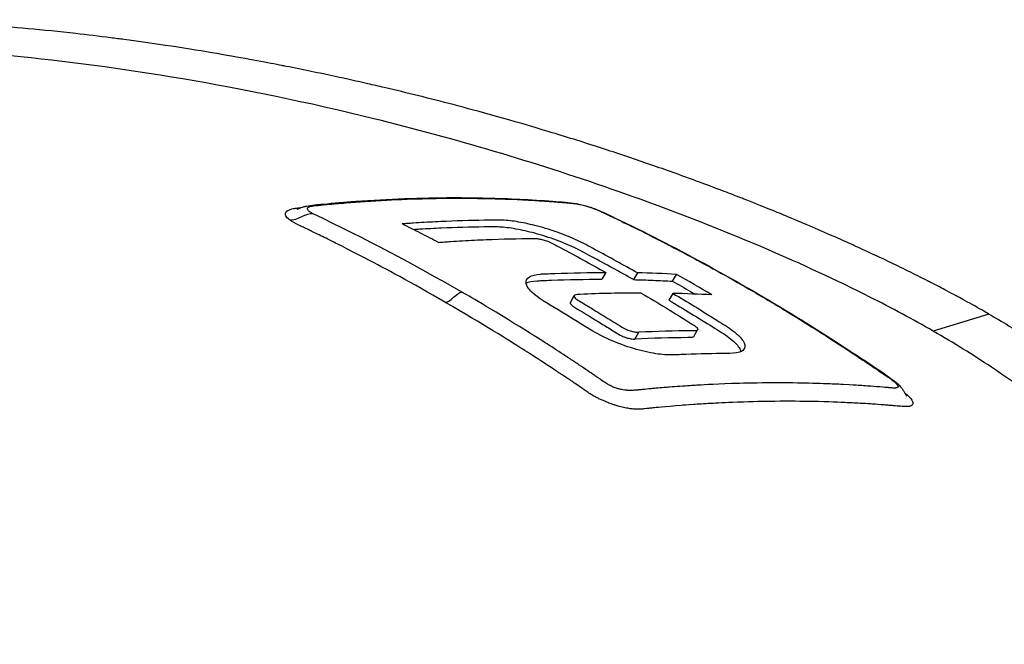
# Model space of a CAD drawing. Header units: millimetres. Extents: x 0 to 5219, y 0 to 2970.
# Tile 210 of 232: x 3471 to 3521, y 1585 to 1617. Entities that reach past the tile are written whole.
import ezdxf

# ---------------------------------------------------------------- set-up
doc = ezdxf.new("R2010")
doc.units = ezdxf.units.MM
doc.header["$LTSCALE"] = 0.2
doc.layers.add('01_Object Line', color=4, linetype='Continuous')

# ---------------------------------------------------------------- blocks, each defined once
blk = doc.blocks.new('A$C4a785ce6')
for p, q in [((29.94, 293.924), (29.74, 293.578)), ((31.554, 293.905), (31.354, 293.559)), ((33.353, 293.481), (33.553, 293.827)), ((28.134, 292.399), (28.334, 292.745)), ((33.366, 292.858), (33.166, 292.512)), ((49.5, 291.804), (46.654, 290.933)), ((34.432, 290.651), (34.632, 290.997)), ((31.423, 290.528), (31.623, 290.875)), ((44.822, 288.054), (44.822, 288.054))]:
    blk.add_line(p, q)
for centre, major_axis, ratio, start_param, end_param in [((-19.621, 150.826), (78.363, 135.758), 0.57737, 0.284904, 0.305342), ((-35.467, 172.231), (69.87, 121.112), 0.81656, 6.273437, 6.291763), ((-17.833, 149.798), (78.396, 135.732), 0.577315, 0.285053, 0.305492)]:
    blk.add_ellipse(centre, major_axis=major_axis, ratio=ratio, start_param=start_param, end_param=end_param)
for points, knots in [([(49.5, 291.804), (49.297, 291.921), (49.012, 292.084), (48.637, 292.291), (48.494, 292.371), (48.337, 292.457), (48.167, 292.55), (48.059, 292.609), (47.945, 292.67), (47.825, 292.734), (47.674, 292.815), (47.514, 292.901), (47.345, 292.99), (47.106, 293.116), (46.849, 293.25), (46.572, 293.392), (46.504, 293.427), (46.436, 293.462), (46.368, 293.497), (46.037, 293.666), (45.704, 293.833), (45.37, 293.997), (45.032, 294.164), (44.692, 294.329), (44.352, 294.491), (44.052, 294.634), (43.752, 294.776), (43.451, 294.916), (43.406, 294.936), (43.361, 294.957), (43.316, 294.978), (43.213, 295.026), (43.11, 295.073), (43.007, 295.121), (42.832, 295.201), (42.656, 295.281), (42.48, 295.361), (42.127, 295.52), (41.772, 295.678), (41.414, 295.836), (41.005, 296.015), (40.593, 296.193), (40.178, 296.369), (40.118, 296.394), (39.808, 296.528), (39.237, 296.764), (38.716, 296.981), (37.977, 297.284), (37.006, 297.664), (36.934, 297.693), (36.86, 297.721), (36.785, 297.751), (36.476, 297.871), (36.172, 297.988), (35.871, 298.103), (35.482, 298.251), (35.099, 298.394), (34.724, 298.533), (33.91, 298.833), (33.133, 299.111), (32.396, 299.368), (31.99, 299.509), (31.597, 299.644), (31.216, 299.772), (30.804, 299.911), (30.408, 300.043), (30.026, 300.167), (29.892, 300.211), (29.761, 300.254), (29.631, 300.296), (28.724, 300.59), (27.866, 300.857), (27.06, 301.1), (25.104, 301.691), (23.458, 302.142), (22.151, 302.485), (20.985, 302.79), (19.812, 303.082), (18.636, 303.358), (18.355, 303.424), (18.074, 303.489), (17.793, 303.553), (17.26, 303.675), (16.706, 303.798), (16.132, 303.922), (15.335, 304.094), (14.499, 304.268), (13.623, 304.44), (13.552, 304.454), (13.481, 304.468), (13.409, 304.482), (12.756, 304.61), (11.733, 304.806), (10.344, 305.045), (9.014, 305.275), (7.346, 305.543), (5.361, 305.807), (5.14, 305.836), (4.915, 305.866), (4.687, 305.895), (4.073, 305.973), (3.476, 306.045), (2.896, 306.111), (2.048, 306.207), (1.235, 306.289), (0.458, 306.361), (-0.295, 306.431), (-1.013, 306.49), (-1.699, 306.54), (-2.631, 306.608), (-3.483, 306.658), (-4.256, 306.697), (-5.129, 306.74), (-5.903, 306.767), (-6.58, 306.785), (-6.998, 306.796), (-7.379, 306.803), (-7.725, 306.808), (-7.765, 306.809), (-7.805, 306.809), (-7.844, 306.81), (-7.976, 306.812), (-8.107, 306.813), (-8.236, 306.814), (-8.391, 306.816), (-8.543, 306.817), (-8.693, 306.817), (-9.007, 306.819), (-9.309, 306.818), (-9.599, 306.817), (-9.913, 306.815), (-10.214, 306.811), (-10.501, 306.806), (-10.696, 306.803), (-10.885, 306.799), (-11.067, 306.795), (-11.138, 306.793), (-11.207, 306.791), (-11.276, 306.789), (-11.411, 306.786), (-11.543, 306.782), (-11.671, 306.778), (-11.791, 306.774), (-11.908, 306.771), (-12.023, 306.766), (-12.14, 306.762), (-12.254, 306.758), (-12.365, 306.753), (-12.485, 306.749), (-12.601, 306.744), (-12.713, 306.739), (-12.771, 306.736), (-12.829, 306.733), (-12.885, 306.731), (-12.892, 306.73), (-12.899, 306.73), (-12.907, 306.73), (-12.957, 306.727), (-13.007, 306.725), (-13.057, 306.722), (-13.171, 306.717), (-13.285, 306.711), (-13.4, 306.705), (-13.513, 306.699), (-13.627, 306.692), (-13.741, 306.686), (-13.964, 306.673), (-14.19, 306.659), (-14.419, 306.644), (-14.853, 306.615), (-15.298, 306.582), (-15.753, 306.544), (-16.072, 306.517), (-16.397, 306.487), (-16.725, 306.455), (-17.024, 306.426), (-17.326, 306.394), (-17.631, 306.36), (-17.633, 306.36), (-17.76, 306.346), (-18.007, 306.317), (-18.278, 306.285), (-18.693, 306.235), (-19.242, 306.158), (-19.43, 306.132), (-19.635, 306.103), (-19.854, 306.07), (-19.958, 306.054), (-20.059, 306.039), (-20.157, 306.023), (-20.196, 306.017), (-20.235, 306.011), (-20.273, 306.005), (-20.484, 305.972), (-20.683, 305.939), (-20.871, 305.907), (-21.291, 305.835), (-21.653, 305.768), (-21.961, 305.708), (-21.986, 305.703), (-22.012, 305.698), (-22.038, 305.693), (-22.482, 305.605), (-23.128, 305.472), (-23.938, 305.273), (-24.044, 305.247), (-24.149, 305.221), (-24.253, 305.194), (-24.795, 305.056), (-25.308, 304.913), (-25.793, 304.768), (-25.963, 304.717), (-26.135, 304.664), (-26.308, 304.609), (-27.014, 304.385), (-27.751, 304.125), (-28.499, 303.822), (-28.552, 303.801), (-28.605, 303.779), (-28.658, 303.757), (-28.952, 303.636), (-29.239, 303.511), (-29.518, 303.383), (-29.797, 303.255), (-30.069, 303.124), (-30.333, 302.99), (-30.509, 302.9), (-30.681, 302.81), (-30.85, 302.717), (-30.868, 302.708), (-31.219, 302.527), (-31.825, 302.145), (-31.988, 302.042), (-32.17, 301.924), (-32.365, 301.789), (-32.661, 301.586), (-32.912, 301.398), (-33.128, 301.228), (-33.34, 301.06), (-33.517, 300.91), (-33.665, 300.779), (-33.679, 300.767), (-33.693, 300.755), (-33.707, 300.742), (-33.892, 300.578), (-34.068, 300.411), (-34.237, 300.24), (-34.344, 300.131), (-34.449, 300.021), (-34.55, 299.91), (-34.708, 299.736), (-34.857, 299.56), (-34.999, 299.382), (-35.219, 299.102), (-35.42, 298.816), (-35.6, 298.525)], [0, 0, 0, 0, 0.015059, 0.015059, 0.015059, 0.02083, 0.02083, 0.02083, 0.024502, 0.024502, 0.024502, 0.02915, 0.02915, 0.02915, 0.035714, 0.035714, 0.035714, 0.03808, 0.03808, 0.03808, 0.049577, 0.049577, 0.049577, 0.061203, 0.061203, 0.061203, 0.071429, 0.071429, 0.071429, 0.072941, 0.072941, 0.072941, 0.076375, 0.076375, 0.076375, 0.082197, 0.082197, 0.082197, 0.093844, 0.093844, 0.093844, 0.107143, 0.107143, 0.107143, 0.125154, 0.125154, 0.125154, 0.141628, 0.141628, 0.141628, 0.142857, 0.142857, 0.142857, 0.150854, 0.150854, 0.150854, 0.161237, 0.161237, 0.161237, 0.183787, 0.183787, 0.183787, 0.196194, 0.196194, 0.196194, 0.209594, 0.209594, 0.209594, 0.214286, 0.214286, 0.214286, 0.235121, 0.235121, 0.235121, 0.285714, 0.285714, 0.285714, 0.318661, 0.318661, 0.318661, 0.326531, 0.326531, 0.326531, 0.342858, 0.342858, 0.342858, 0.36551, 0.36551, 0.36551, 0.367347, 0.367347, 0.367347, 0.406881, 0.406881, 0.406881, 0.444765, 0.444765, 0.444765, 0.44898, 0.44898, 0.44898, 0.464755, 0.464755, 0.464755, 0.487841, 0.487841, 0.487841, 0.510204, 0.510204, 0.510204, 0.531268, 0.531268, 0.531268, 0.55507, 0.55507, 0.55507, 0.569739, 0.569739, 0.569739, 0.571429, 0.571429, 0.571429, 0.574695, 0.574695, 0.574695, 0.578627, 0.578627, 0.578627, 0.586875, 0.586875, 0.586875, 0.595801, 0.595801, 0.595801, 0.601849, 0.601849, 0.601849, 0.604183, 0.604183, 0.604183, 0.608765, 0.608765, 0.608765, 0.613067, 0.613067, 0.613067, 0.617482, 0.617482, 0.617482, 0.622229, 0.622229, 0.622229, 0.624689, 0.624689, 0.624689, 0.625, 0.625, 0.625, 0.626857, 0.626857, 0.626857, 0.631038, 0.631038, 0.631038, 0.635137, 0.635137, 0.635137, 0.643106, 0.643106, 0.643106, 0.65824, 0.65824, 0.65824, 0.668893, 0.668893, 0.668893, 0.678571, 0.678571, 0.678571, 0.689431, 0.689431, 0.689431, 0.701281, 0.701281, 0.701281, 0.705357, 0.705357, 0.705357, 0.708515, 0.708515, 0.708515, 0.709766, 0.709766, 0.709766, 0.71667, 0.71667, 0.71667, 0.732143, 0.732143, 0.732143, 0.733637, 0.733637, 0.733637, 0.758929, 0.758929, 0.758929, 0.763229, 0.763229, 0.763229, 0.785714, 0.785714, 0.785714, 0.794183, 0.794183, 0.794183, 0.828571, 0.828571, 0.828571, 0.831278, 0.831278, 0.831278, 0.846339, 0.846339, 0.846339, 0.861401, 0.861401, 0.861401, 0.871429, 0.871429, 0.871429, 0.896736, 0.896736, 0.896736, 0.903571, 0.903571, 0.903571, 0.919754, 0.919754, 0.919754, 0.935714, 0.935714, 0.935714, 0.936836, 0.936836, 0.936836, 0.951858, 0.951858, 0.951858, 0.961487, 0.961487, 0.961487, 0.97651, 0.97651, 0.97651, 1, 1, 1, 1]), ([(46.654, 290.933), (45.623, 291.527), (44.544, 292.105), (41.736, 293.522), (39.938, 294.353), (35.583, 296.217), (32.945, 297.236), (26.319, 299.539), (22.24, 300.748), (11.341, 303.435), (5.048, 304.444), (-3.498, 305.264), (-6.46, 305.421), (-14.066, 305.472), (-19.36, 305.121), (-26.53, 303.339), (-28.642, 302.559), (-32.141, 300.678), (-33.503, 299.584), (-34.461, 298.356)], [-11.810839, -11.810839, -11.810839, -11.810839, -11.321097, -11.321097, -10.584313, -10.584313, -9.583134, -9.583134, -8.1452, -8.1452, -5.796116, -5.796116, -4.481204, -4.481204, -2.2786, -2.2786, -1.145056, -1.145056, -0.000001, -0.000001, -0.000001, -0.000001]), ([(14.183, 297.155), (14.183, 297.155), (14.189, 297.157), (14.207, 297.163), (14.215, 297.166), (14.226, 297.169), (14.226, 297.17), (14.227, 297.17), (14.228, 297.17), (14.247, 297.177), (14.269, 297.186), (14.315, 297.203), (14.34, 297.212), (14.414, 297.24), (14.466, 297.258), (14.539, 297.281), (14.563, 297.287), (14.597, 297.296), (14.609, 297.299), (14.626, 297.303), (14.632, 297.305), (14.649, 297.308), (14.659, 297.311), (14.933, 297.367), (15.227, 297.391), (16.068, 297.465), (16.619, 297.516), (18.852, 297.677), (20.505, 297.74), (23.292, 297.744), (24.433, 297.717), (26.123, 297.634), (26.685, 297.599), (27.449, 297.543), (27.656, 297.527), (28.046, 297.493), (28.221, 297.482), (28.537, 297.424), (28.63, 297.404), (28.822, 297.356), (28.924, 297.328), (29.125, 297.266), (29.228, 297.231), (29.525, 297.121), (29.708, 297.041), (30.055, 296.883), (30.223, 296.802), (30.393, 296.72)], [6.799974, 6.799974, 6.799974, 6.799974, 6.813807, 6.813807, 6.821669, 6.821669, 6.822159, 6.822159, 6.82266, 6.82266, 6.830656, 6.830656, 6.838592, 6.838592, 6.854642, 6.854642, 6.862503, 6.862503, 6.866427, 6.866427, 6.868388, 6.868388, 6.872422, 6.872422, 6.998171, 6.998171, 7.254747, 7.254747, 8.024689, 8.024689, 8.566516, 8.566516, 8.837226, 8.837226, 8.93874, 8.93874, 9.024571, 9.024571, 9.056208, 9.056208, 9.087884, 9.087884, 9.119678, 9.119678, 9.185913, 9.185913, 9.256092, 9.256092, 9.256092, 9.256092]), ([(15.015, 296.909), (15.009, 296.912), (15.002, 296.915), (14.995, 296.919), (14.948, 296.942), (14.875, 296.98), (14.812, 297.031), (14.75, 297.082), (14.728, 297.12), (14.719, 297.147), (14.717, 297.152), (14.715, 297.159), (14.714, 297.168), (14.713, 297.169), (14.713, 297.171), (14.713, 297.172), (14.713, 297.181), (14.713, 297.189), (14.715, 297.197), (14.719, 297.211), (14.727, 297.225), (14.739, 297.237), (14.74, 297.238), (14.741, 297.239), (14.742, 297.24), (14.746, 297.244), (14.751, 297.247), (14.756, 297.251), (14.767, 297.259), (14.78, 297.267), (14.8, 297.275), (14.832, 297.289), (14.862, 297.296), (14.882, 297.301), (14.9, 297.305), (14.919, 297.309), (14.936, 297.312), (14.942, 297.313), (14.949, 297.314), (14.955, 297.315), (14.97, 297.318), (14.984, 297.32), (14.999, 297.322), (15.023, 297.326), (15.067, 297.331), (15.131, 297.338), (15.148, 297.34), (15.171, 297.342), (15.2, 297.345), (15.237, 297.348), (15.261, 297.35), (15.27, 297.351), (15.31, 297.355), (15.356, 297.359), (15.407, 297.364), (15.547, 297.378), (15.684, 297.391), (15.817, 297.403), (15.825, 297.404), (15.87, 297.408), (15.953, 297.416), (16.034, 297.423), (16.15, 297.434), (16.302, 297.447), (16.484, 297.462), (16.647, 297.476), (16.792, 297.487), (17.125, 297.514), (17.457, 297.538), (17.787, 297.56), (17.841, 297.563), (17.894, 297.567), (17.947, 297.57), (18.656, 297.616), (19.361, 297.65), (20.064, 297.674), (20.288, 297.682), (20.512, 297.688), (20.736, 297.694)], [0, 0, 0, 0, 0.000653, 0.000653, 0.000653, 0.005102, 0.005102, 0.005102, 0.0102041, 0.0102041, 0.0102041, 0.011299, 0.011299, 0.011299, 0.0114796, 0.0114796, 0.0114796, 0.0127551, 0.0127551, 0.0127551, 0.0150826, 0.0150826, 0.0150826, 0.0153061, 0.0153061, 0.0153061, 0.0162303, 0.0162303, 0.0162303, 0.0178571, 0.0178571, 0.0178571, 0.0204082, 0.0204082, 0.0204082, 0.0218085, 0.0218085, 0.0218085, 0.0222805, 0.0222805, 0.0222805, 0.0233236, 0.0233236, 0.0233236, 0.0262391, 0.0262391, 0.0262391, 0.0276968, 0.0276968, 0.0276968, 0.0291545, 0.0291545, 0.0291545, 0.03207, 0.03207, 0.03207, 0.0408163, 0.0408163, 0.0408163, 0.0459881, 0.0459881, 0.0459881, 0.0510204, 0.0510204, 0.0510204, 0.0612245, 0.0612245, 0.0612245, 0.0816327, 0.0816327, 0.0816327, 0.0847392, 0.0847392, 0.0847392, 0.1263051, 0.1263051, 0.1263051, 0.139546, 0.139546, 0.139546, 0.139546]), ([(20.736, 297.694), (20.791, 297.695), (20.847, 297.696), (20.903, 297.698), (20.908, 297.698), (21.236, 297.707), (21.879, 297.712), (22.136, 297.714), (22.442, 297.715), (22.797, 297.713), (23.005, 297.712), (23.293, 297.709), (23.661, 297.702), (23.966, 297.697), (24.326, 297.688), (24.739, 297.673), (24.786, 297.672), (25.016, 297.664), (25.426, 297.645), (25.751, 297.63), (26.189, 297.608), (26.738, 297.572), (26.852, 297.564), (26.997, 297.554), (27.173, 297.542), (27.205, 297.54), (27.21, 297.539), (27.231, 297.538), (27.323, 297.531), (27.45, 297.522), (27.611, 297.509), (27.706, 297.502), (27.779, 297.496), (27.83, 297.492), (27.869, 297.488), (27.905, 297.485), (27.94, 297.482), (27.958, 297.481), (27.977, 297.479), (27.994, 297.477), (28.016, 297.476), (28.031, 297.474), (28.04, 297.473), (28.046, 297.473), (28.049, 297.473), (28.049, 297.473), (28.075, 297.47), (28.111, 297.467), (28.16, 297.462), (28.209, 297.458), (28.246, 297.454), (28.27, 297.452), (28.274, 297.451), (28.277, 297.451), (28.281, 297.451), (28.307, 297.448), (28.343, 297.444), (28.391, 297.436), (28.437, 297.429), (28.476, 297.422), (28.505, 297.417), (28.513, 297.415), (28.521, 297.414), (28.528, 297.413), (28.619, 297.395), (28.784, 297.362), (29.005, 297.295)], [0.139546, 0.139546, 0.139546, 0.139546, 0.1428571, 0.1428571, 0.1428571, 0.1683715, 0.1683715, 0.1683715, 0.1785714, 0.1785714, 0.1785714, 0.1980839, 0.1980839, 0.1980839, 0.2142857, 0.2142857, 0.2142857, 0.2342217, 0.2342217, 0.2342217, 0.25, 0.25, 0.25, 0.2588865, 0.2588865, 0.2588865, 0.2605112, 0.2605112, 0.2605112, 0.2678571, 0.2678571, 0.2678571, 0.2723214, 0.2723214, 0.2723214, 0.2745536, 0.2745536, 0.2745536, 0.2756696, 0.2756696, 0.2756696, 0.2763405, 0.2763405, 0.2763405, 0.2767857, 0.2767857, 0.2767857, 0.2790179, 0.2790179, 0.2790179, 0.28125, 0.28125, 0.28125, 0.2815369, 0.2815369, 0.2815369, 0.2834821, 0.2834821, 0.2834821, 0.2852134, 0.2852134, 0.2852134, 0.2857143, 0.2857143, 0.2857143, 0.2930312, 0.2930312, 0.2930312, 0.2930312]), ([(13.806, 296.605), (13.722, 296.666), (13.642, 296.741), (13.607, 296.822), (13.6, 296.839), (13.595, 296.855), (13.592, 296.871), (13.581, 296.927), (13.598, 296.971), (13.625, 297.007), (13.645, 297.034), (13.672, 297.056), (13.7, 297.075), (13.702, 297.077), (13.704, 297.079), (13.707, 297.08), (13.737, 297.099), (13.776, 297.119), (13.83, 297.138), (13.842, 297.143), (13.887, 297.16), (13.993, 297.182), (14.068, 297.198), (14.139, 297.207), (14.197, 297.213), (14.224, 297.216), (14.259, 297.22), (14.302, 297.224), (14.352, 297.23), (14.385, 297.233), (14.4, 297.235)], [-1, -1, -1, -1, -0.9921875, -0.9921875, -0.9921875, -0.9905084, -0.9905084, -0.9905084, -0.984375, -0.984375, -0.984375, -0.98077798, -0.98077798, -0.98077798, -0.98046875, -0.98046875, -0.98046875, -0.9765625, -0.9765625, -0.9765625, -0.97265625, -0.97265625, -0.97265625, -0.96875, -0.96875, -0.96875, -0.96777344, -0.96777344, -0.96777344, -0.9668695, -0.9668695, -0.9668695, -0.9668695]), ([(29.005, 297.295), (29.046, 297.283), (29.088, 297.27), (29.132, 297.256), (29.142, 297.252), (29.151, 297.249), (29.161, 297.246), (29.22, 297.226), (29.273, 297.207), (29.321, 297.189), (29.328, 297.186), (29.336, 297.184), (29.343, 297.181), (29.375, 297.169), (29.419, 297.152), (29.472, 297.13), (29.582, 297.085), (29.664, 297.048), (29.723, 297.022), (29.733, 297.017), (29.743, 297.012), (29.752, 297.008), (29.835, 296.97), (29.921, 296.929), (30.013, 296.885), (30.058, 296.864), (30.1, 296.843), (30.141, 296.823), (30.177, 296.805), (30.206, 296.792), (30.227, 296.782), (30.256, 296.768), (30.27, 296.761), (30.27, 296.761), (30.387, 296.705), (30.561, 296.623), (30.789, 296.512), (30.914, 296.452), (31.064, 296.379), (31.24, 296.293), (31.643, 296.095), (32.178, 295.83), (32.842, 295.488), (32.937, 295.439), (33.073, 295.369), (33.251, 295.277), (33.678, 295.055), (34.345, 294.706), (35.246, 294.212), (35.731, 293.946), (36.283, 293.638), (36.901, 293.284), (37.01, 293.222), (37.118, 293.159), (37.226, 293.097), (37.228, 293.096), (37.23, 293.095), (37.231, 293.094)], [0.2930312, 0.2930312, 0.2930312, 0.2930312, 0.2943499, 0.2943499, 0.2943499, 0.2946429, 0.2946429, 0.2946429, 0.2968441, 0.2968441, 0.2968441, 0.2971939, 0.2971939, 0.2971939, 0.2991071, 0.2991071, 0.2991071, 0.3028878, 0.3028878, 0.3028878, 0.3035714, 0.3035714, 0.3035714, 0.3080357, 0.3080357, 0.3080357, 0.3102679, 0.3102679, 0.3102679, 0.3112211, 0.3112211, 0.3112211, 0.3125, 0.3125, 0.3125, 0.3214286, 0.3214286, 0.3214286, 0.3322978, 0.3322978, 0.3322978, 0.3571429, 0.3571429, 0.3571429, 0.3723386, 0.3723386, 0.3723386, 0.4089075, 0.4089075, 0.4089075, 0.4285714, 0.4285714, 0.4285714, 0.4343362, 0.4343362, 0.4343362, 0.4344281, 0.4344281, 0.4344281, 0.4344281]), ([(21.77, 292.392), (19.979, 293.429), (18.642, 294.139), (17.78, 294.59), (17.772, 294.594), (17.765, 294.598), (17.757, 294.602), (16.637, 295.188), (16.058, 295.471), (16.028, 295.486), (15.934, 295.533), (15.846, 295.577), (15.764, 295.618), (15.625, 295.687), (15.505, 295.746), (15.405, 295.795), (15.162, 295.915), (14.971, 296.007), (14.833, 296.074), (14.803, 296.089), (14.776, 296.102), (14.75, 296.115), (14.67, 296.154), (14.604, 296.185), (14.557, 296.207), (14.511, 296.229), (14.416, 296.273), (14.28, 296.339), (14.092, 296.431), (13.925, 296.519), (13.806, 296.605)], [-1, -1, -1, -1, -0.504419, -0.504419, -0.504419, -0.5, -0.5, -0.5, -0.285714, -0.285714, -0.285714, -0.259389, -0.259389, -0.259389, -0.214286, -0.214286, -0.214286, -0.142857, -0.142857, -0.142857, -0.134181, -0.134181, -0.134181, -0.107143, -0.107143, -0.107143, -0.071429, -0.071429, -0.071429, 0, 0, 0, 0]), ([(22.582, 292.929), (22.571, 292.935), (22.56, 292.941), (22.549, 292.948), (20.19, 294.309), (17.681, 295.639), (15.015, 296.909)], [-0.99985, -0.99985, -0.99985, -0.99985, -0.9951815, -0.9951815, -0.9951815, 0, 0, 0, 0]), ([(31.554, 293.905), (30.84, 294.308), (30.123, 294.702), (29.029, 295.286), (28.795, 295.415), (28.18, 295.705), (27.827, 295.848), (27.056, 296.12), (26.67, 296.233), (25.997, 296.404), (25.678, 296.47), (25.081, 296.564), (24.808, 296.591), (24.446, 296.598), (24.282, 296.596), (23.284, 296.584), (22.545, 296.564), (21.429, 296.516), (21.055, 296.497), (20.493, 296.464), (20.306, 296.452), (20.024, 296.434), (19.93, 296.427), (19.789, 296.417), (19.742, 296.414), (19.648, 296.407), (19.601, 296.404), (19.554, 296.4)], [-2.334866, -2.334866, -2.334866, -2.334866, -1.936193, -1.936193, -1.729087, -1.729087, -1.509443, -1.509443, -1.274072, -1.274072, -1.048912, -1.048912, -0.819829, -0.819829, -0.696027, -0.696027, -0.3484, -0.3484, -0.174268, -0.174268, -0.087149, -0.087149, -0.043578, -0.043578, -0.02179, -0.02179, -0.000001, -0.000001, -0.000001, -0.000001]), ([(30.393, 296.72), (33.436, 295.261), (36.422, 293.638), (40.367, 291.236), (41.364, 290.606), (43.096, 289.472), (43.862, 288.983), (44.696, 288.371), (44.816, 288.278), (44.959, 288.132), (44.988, 288.1), (45.048, 288.027), (45.078, 287.985), (45.136, 287.898), (45.164, 287.85), (45.203, 287.783), (45.216, 287.762), (45.239, 287.721), (45.251, 287.701), (45.271, 287.668), (45.28, 287.654), (45.294, 287.633), (45.299, 287.626), (45.304, 287.619), (45.305, 287.618), (45.305, 287.618)], [0, 0, 0, 0, 1.256328, 1.256328, 1.684414, 1.684414, 2.005465, 2.005465, 2.065777, 2.065777, 2.081514, 2.081514, 2.0974, 2.0974, 2.113366, 2.113366, 2.121255, 2.121255, 2.129172, 2.129172, 2.137125, 2.137125, 2.145069, 2.145069, 2.151063, 2.151063, 2.151063, 2.151063]), ([(21.401, 295.461), (21.095, 295.621), (20.788, 295.779), (20.172, 296.092), (19.864, 296.247), (19.554, 296.4)], [0.000089, 0.000089, 0.000089, 0.000089, 0.1283387, 0.1283387, 0.2565897, 0.2565897, 0.2565897, 0.2565897]), ([(31.354, 293.559), (30.652, 293.955), (29.947, 294.343), (28.858, 294.924), (28.617, 295.057), (28.02, 295.341), (27.669, 295.485), (26.907, 295.757), (26.529, 295.87), (25.858, 296.043), (25.536, 296.112), (24.933, 296.212), (24.658, 296.24), (24.246, 296.253), (24.056, 296.249), (23.013, 296.236), (22.287, 296.216), (21.192, 296.168), (20.826, 296.149), (20.353, 296.121), (20.246, 296.115), (20.14, 296.108)], [-2.190732, -2.190732, -2.190732, -2.190732, -1.850424, -1.850424, -1.667729, -1.667729, -1.465649, -1.465649, -1.252747, -1.252747, -1.04424, -1.04424, -0.834349, -0.834349, -0.682592, -0.682592, -0.341662, -0.341662, -0.170896, -0.170896, -0.121425, -0.121425, -0.121425, -0.121425]), ([(21.401, 295.461), (21.453, 295.464), (21.504, 295.468), (21.606, 295.476), (21.657, 295.479), (21.81, 295.49), (21.913, 295.497), (22.219, 295.517), (22.422, 295.53), (23.033, 295.565), (23.439, 295.585), (24.652, 295.634), (25.456, 295.654), (26.323, 295.659), (26.352, 295.66), (26.453, 295.652), (26.513, 295.643), (26.648, 295.617), (26.722, 295.599), (26.872, 295.555), (26.947, 295.529), (27.206, 295.426), (27.338, 295.346), (28.421, 294.77), (29.182, 294.352), (29.94, 293.924)], [-1.566534, -1.566534, -1.566534, -1.566534, -1.537488, -1.537488, -1.508441, -1.508441, -1.45035, -1.45035, -1.334184, -1.334184, -1.101929, -1.101929, -0.637905, -0.637905, -0.598391, -0.598391, -0.552339, -0.552339, -0.503687, -0.503687, -0.45364, -0.45364, -0.320377, -0.320377, 0, 0, 0, 0]), ([(33.366, 292.858), (34.119, 292.413), (34.868, 291.957), (35.95, 291.281), (36.195, 291.135), (36.676, 290.767), (36.851, 290.592), (37.039, 290.293), (37.065, 290.169), (36.992, 289.978), (36.905, 289.909), (36.57, 289.792), (36.319, 289.793), (35.424, 289.787), (34.732, 289.772), (33.675, 289.733), (33.45, 289.718), (33.009, 289.716), (32.707, 289.745), (32.006, 289.866), (31.611, 289.964), (30.808, 290.217), (30.412, 290.368), (29.513, 290.776), (29.19, 290.981), (28.544, 291.388), (28.03, 291.706), (26.938, 292.368), (26.496, 292.609), (25.997, 293.086), (25.904, 293.241), (25.854, 293.505), (25.909, 293.618), (26.169, 293.779), (26.363, 293.827), (26.734, 293.853), (27, 293.863), (28.216, 293.908), (29.081, 293.924), (29.94, 293.924)], [0, 0, 0, 0, 0.320879, 0.320879, 0.465091, 0.465091, 0.61047, 0.61047, 0.741214, 0.741214, 0.858961, 0.858961, 1.03352, 1.03352, 1.617694, 1.617694, 1.920655, 1.920655, 2.361582, 2.361582, 2.851357, 2.851357, 3.338051, 3.338051, 4.028869, 4.028869, 6.65642, 6.65642, 9.591035, 9.591035, 11.360377, 11.360377, 13.298144, 13.298144, 15.132878, 15.132878, 16.008781, 16.008781, 18.211527, 18.211527, 18.211527, 18.211527]), ([(25.879, 293.375), (26.01, 293.444), (26.2, 293.486), (26.533, 293.505), (26.807, 293.517), (28.033, 293.562), (28.889, 293.578), (29.74, 293.578)], [1.82446429, 1.82446429, 1.82446429, 1.82446429, 1.82933829, 1.82933829, 1.83120041, 1.83120041, 1.83560262, 1.83560262, 1.83560262, 1.83560262]), ([(31.354, 293.559), (31.689, 293.551), (32.023, 293.54), (32.689, 293.514), (33.021, 293.499), (33.353, 293.481)], [0.000001, 0.000001, 0.000001, 0.000001, 0.1602111, 0.1602111, 0.3203741, 0.3203741, 0.3203741, 0.3203741]), ([(33.353, 293.481), (33.658, 293.309), (33.962, 293.136), (34.345, 292.914), (34.425, 292.868), (34.505, 292.821)], [0.0000758, 0.0000758, 0.0000758, 0.0000758, 0.1286739, 0.1286739, 0.162676, 0.162676, 0.162676, 0.162676]), ([(37.231, 293.094), (37.887, 292.715), (38.54, 292.328), (39.19, 291.933), (39.76, 291.586), (40.328, 291.233), (40.893, 290.874), (40.977, 290.821), (41.058, 290.77), (41.136, 290.72), (42.13, 290.085), (42.702, 289.701), (42.861, 289.594), (42.929, 289.549), (42.997, 289.504), (43.065, 289.459), (43.323, 289.286), (43.582, 289.111), (43.838, 288.936), (43.844, 288.932), (43.905, 288.89), (44.021, 288.81), (44.097, 288.758), (44.201, 288.688), (44.327, 288.602), (44.334, 288.597), (44.341, 288.592), (44.348, 288.588), (44.371, 288.572), (44.395, 288.555), (44.419, 288.538), (44.447, 288.518), (44.471, 288.5), (44.493, 288.484), (44.509, 288.472), (44.523, 288.462), (44.535, 288.452), (44.543, 288.446), (44.626, 288.389), (44.724, 288.297), (44.752, 288.27), (44.775, 288.247), (44.793, 288.227), (44.798, 288.22), (44.808, 288.21), (44.818, 288.196), (44.821, 288.192), (44.824, 288.188), (44.827, 288.184), (44.83, 288.18), (44.832, 288.175), (44.835, 288.171), (44.842, 288.159), (44.846, 288.149), (44.849, 288.14)], [0.4344281, 0.4344281, 0.4344281, 0.4344281, 0.4693588, 0.4693588, 0.4693588, 0.5, 0.5, 0.5, 0.5026118, 0.5026118, 0.5026118, 0.5357143, 0.5357143, 0.5357143, 0.5394233, 0.5394233, 0.5394233, 0.5535714, 0.5535714, 0.5535714, 0.5589548, 0.5589548, 0.5589548, 0.5625, 0.5625, 0.5625, 0.5630254, 0.5630254, 0.5630254, 0.5647321, 0.5647321, 0.5647321, 0.5660423, 0.5660423, 0.5660423, 0.5669643, 0.5669643, 0.5669643, 0.5714286, 0.5714286, 0.5714286, 0.5731027, 0.5731027, 0.5731027, 0.5739397, 0.5739397, 0.5739397, 0.5743472, 0.5743472, 0.5743472, 0.5747768, 0.5747768, 0.5747768, 0.5757284, 0.5757284, 0.5757284, 0.5757284]), ([(29.935, 288.287), (29.862, 288.334), (29.775, 288.394), (29.671, 288.467), (29.66, 288.474), (29.648, 288.482), (29.637, 288.491), (29.617, 288.504), (29.599, 288.517), (29.581, 288.529), (29.499, 288.586), (29.434, 288.63), (29.385, 288.663), (29.266, 288.745), (29.147, 288.825), (29.03, 288.904), (28.882, 289.005), (28.735, 289.104), (28.59, 289.201), (28.44, 289.301), (28.284, 289.405), (28.122, 289.512), (27.828, 289.706), (27.515, 289.91), (27.183, 290.125), (27.025, 290.227), (26.729, 290.417), (26.293, 290.691), (26.004, 290.873), (25.653, 291.093), (25.24, 291.347), (23.483, 292.426), (22.587, 292.926), (22.583, 292.928)], [0.8694294, 0.8694294, 0.8694294, 0.8694294, 0.8733039, 0.8733039, 0.8733039, 0.8737245, 0.8737245, 0.8737245, 0.8747406, 0.8747406, 0.8747406, 0.8794643, 0.8794643, 0.8794643, 0.8853665, 0.8853665, 0.8853665, 0.8928571, 0.8928571, 0.8928571, 0.9023572, 0.9023572, 0.9023572, 0.9196429, 0.9196429, 0.9196429, 0.9357416, 0.9357416, 0.9357416, 0.9464286, 0.9464286, 0.9464286, 1, 1, 1, 1]), ([(31.751, 292.877), (30.719, 292.878), (29.679, 292.854), (28.565, 292.805), (28.505, 292.803), (28.427, 292.797), (28.388, 292.787), (28.336, 292.756), (28.324, 292.735), (28.331, 292.681), (28.35, 292.65), (28.464, 292.538), (28.6, 292.467), (29.011, 292.22), (29.175, 292.121), (29.611, 291.855), (29.882, 291.689), (30.285, 291.438), (30.418, 291.355), (30.728, 291.16), (30.813, 291.101), (31.035, 291.001), (31.117, 290.97), (31.277, 290.921), (31.354, 290.902), (31.463, 290.883), (31.5, 290.879), (31.566, 290.874), (31.596, 290.873), (31.623, 290.875)], [0.000001, 0.000001, 0.000001, 0.000001, 0.489571, 0.489571, 0.520795, 0.520795, 0.575938, 0.575938, 0.63212, 0.63212, 0.689892, 0.689892, 0.822191, 0.822191, 0.910467, 0.910467, 1.056592, 1.056592, 1.128541, 1.128541, 1.224346, 1.224346, 1.274574, 1.274574, 1.322423, 1.322423, 1.348031, 1.348031, 1.372516, 1.372516, 1.372516, 1.372516]), ([(31.751, 292.877), (32.602, 292.375), (33.448, 291.858), (34.384, 291.27), (34.433, 291.24), (34.525, 291.177), (34.567, 291.142), (34.625, 291.076), (34.64, 291.046), (34.637, 290.999), (34.624, 290.982), (34.574, 290.957), (34.539, 290.95), (34.469, 290.948), (34.431, 290.948), (33.448, 290.941), (32.538, 290.917), (31.623, 290.875)], [-1.286139, -1.286139, -1.286139, -1.286139, -0.798514, -0.798514, -0.743971, -0.743971, -0.671251, -0.671251, -0.596258, -0.596258, -0.530286, -0.530286, -0.464712, -0.464712, -0.427696, -0.427696, 0, 0, 0, 0]), ([(33.166, 292.512), (33.916, 292.068), (34.662, 291.614), (35.742, 290.939), (35.988, 290.793), (36.471, 290.426), (36.647, 290.25), (36.794, 290.02), (36.823, 289.951), (36.836, 289.888)], [0, 0, 0, 0, 0.319563, 0.319563, 0.464522, 0.464522, 0.6114912, 0.6114912, 0.6795685, 0.6795685, 0.6795685, 0.6795685]), ([(29.46, 287.554), (29.395, 287.587), (29.342, 287.616), (29.301, 287.64), (29.249, 287.67), (29.215, 287.691), (29.197, 287.702), (29.131, 287.744), (29.048, 287.798), (28.95, 287.864), (28.801, 287.965), (28.69, 288.042), (28.614, 288.095), (28.498, 288.174), (28.4, 288.242), (28.32, 288.296), (28.292, 288.316), (28.234, 288.354), (28.148, 288.412), (27.885, 288.588), (27.717, 288.7), (27.643, 288.749), (27.63, 288.758), (27.619, 288.765), (27.612, 288.77), (27.46, 288.871), (27.306, 288.973), (27.15, 289.075), (26.98, 289.187), (26.641, 289.409), (26.128, 289.738), (26.025, 289.804), (25.883, 289.895), (25.702, 290.009), (24.994, 290.459), (23.692, 291.281), (21.77, 292.392)], [-0.129396, -0.129396, -0.129396, -0.129396, -0.1274723, -0.1274723, -0.1274723, -0.125, -0.125, -0.125, -0.1205357, -0.1205357, -0.1205357, -0.1160714, -0.1160714, -0.1160714, -0.1116071, -0.1116071, -0.1116071, -0.1071429, -0.1071429, -0.1071429, -0.0996265, -0.0996265, -0.0996265, -0.0982143, -0.0982143, -0.0982143, -0.0892857, -0.0892857, -0.0892857, -0.0714286, -0.0714286, -0.0714286, -0.0569264, -0.0569264, -0.0569264, 0, 0, 0, 0]), ([(28.134, 292.399), (28.125, 292.384), (28.124, 292.366), (28.14, 292.318), (28.165, 292.287), (28.253, 292.208), (28.314, 292.172), (28.757, 291.907), (29.158, 291.664), (29.758, 291.295), (29.959, 291.17), (30.256, 290.985), (30.353, 290.924), (30.561, 290.793), (30.634, 290.745), (30.835, 290.654), (30.917, 290.624), (31.077, 290.574), (31.154, 290.556), (31.263, 290.537), (31.299, 290.532), (31.366, 290.528), (31.395, 290.527), (31.423, 290.528)], [0.5332304, 0.5332304, 0.5332304, 0.5332304, 0.5445702, 0.5445702, 0.5604054, 0.5604054, 0.5816787, 0.5816787, 0.7944548, 0.7944548, 0.9012091, 0.9012091, 0.9531123, 0.9531123, 1.0120632, 1.0120632, 1.0483836, 1.0483836, 1.0830015, 1.0830015, 1.1015266, 1.1015266, 1.119238, 1.119238, 1.119238, 1.119238]), ([(10.928, 264.443), (10.844, 264.463), (10.125, 264.629), (8.777, 264.97), (7.84, 265.206), (6.598, 265.529), (5.065, 265.959), (4.731, 266.053), (4.4, 266.148), (4.072, 266.242), (2.458, 266.708), (0.917, 267.183), (-0.546, 267.661), (-0.584, 267.673), (-0.621, 267.685), (-0.658, 267.697), (-2.141, 268.182), (-3.604, 268.688), (-5.043, 269.212), (-5.435, 269.355), (-5.825, 269.5), (-6.214, 269.645), (-6.225, 269.65), (-7.144, 269.983), (-8.902, 270.688), (-9.058, 270.75), (-9.219, 270.815), (-9.384, 270.882), (-10.031, 271.144), (-10.74, 271.438), (-11.506, 271.766), (-12.39, 272.144), (-13.061, 272.443), (-13.535, 272.657), (-14.031, 272.88), (-14.31, 273.01), (-14.38, 273.042), (-14.766, 273.22), (-15.149, 273.399), (-15.529, 273.579), (-16.076, 273.839), (-16.616, 274.1), (-17.149, 274.365), (-17.224, 274.402), (-17.329, 274.455), (-17.463, 274.522), (-17.851, 274.717), (-18.481, 275.036), (-19.324, 275.488), (-19.473, 275.568), (-19.628, 275.652), (-19.789, 275.74), (-19.933, 275.818), (-20.078, 275.898), (-20.223, 275.979), (-20.512, 276.139), (-20.804, 276.304), (-21.1, 276.475), (-21.381, 276.637), (-21.665, 276.804), (-21.952, 276.975), (-22.056, 277.038), (-22.161, 277.101), (-22.267, 277.165), (-22.449, 277.275), (-22.62, 277.38), (-22.779, 277.479), (-23.554, 277.961), (-24.068, 278.302), (-24.362, 278.498), (-24.438, 278.549), (-24.499, 278.59), (-24.546, 278.622), (-24.993, 278.923), (-25.429, 279.226), (-25.854, 279.529), (-26.118, 279.718), (-26.377, 279.906), (-26.632, 280.095), (-26.658, 280.115), (-26.872, 280.272), (-27.259, 280.567), (-27.576, 280.809), (-28.008, 281.143), (-28.531, 281.571), (-28.872, 281.849), (-29.305, 282.21), (-29.809, 282.655), (-29.95, 282.78), (-30.097, 282.911), (-30.249, 283.049), (-30.402, 283.188), (-30.639, 283.406), (-30.947, 283.701), (-31.238, 283.98), (-31.593, 284.328), (-31.991, 284.746), (-32.533, 285.313), (-33.157, 286.008), (-33.788, 286.824), (-34.264, 287.44), (-34.744, 288.125), (-35.182, 288.872), (-35.548, 289.498), (-35.886, 290.168), (-36.16, 290.874), (-36.273, 291.165), (-36.375, 291.462), (-36.464, 291.764)], [0, 0, 0, 0, 0.049153, 0.049153, 0.049153, 0.083333, 0.083333, 0.083333, 0.097112, 0.097112, 0.097112, 0.164941, 0.164941, 0.164941, 0.166667, 0.166667, 0.166667, 0.23215, 0.23215, 0.23215, 0.25, 0.25, 0.25, 0.291667, 0.291667, 0.291667, 0.300119, 0.300119, 0.300119, 0.333333, 0.333333, 0.333333, 0.356595, 0.356595, 0.356595, 0.380952, 0.380952, 0.380952, 0.400465, 0.400465, 0.400465, 0.428571, 0.428571, 0.428571, 0.43936, 0.43936, 0.43936, 0.470659, 0.470659, 0.470659, 0.47619, 0.47619, 0.47619, 0.48476, 0.48476, 0.48476, 0.501735, 0.501735, 0.501735, 0.517903, 0.517903, 0.517903, 0.52381, 0.52381, 0.52381, 0.530496, 0.530496, 0.530496, 0.562996, 0.562996, 0.562996, 0.571429, 0.571429, 0.571429, 0.600812, 0.600812, 0.600812, 0.619048, 0.619048, 0.619048, 0.645252, 0.645252, 0.645252, 0.666667, 0.666667, 0.666667, 0.703844, 0.703844, 0.703844, 0.714286, 0.714286, 0.714286, 0.767745, 0.767745, 0.767745, 0.81824, 0.81824, 0.81824, 0.886861, 0.886861, 0.886861, 0.938687, 0.938687, 0.938687, 0.982109, 0.982109, 0.982109, 1, 1, 1, 1]), ([(49.5, 291.804), (49.912, 291.567), (50.7, 291.111), (51.78, 290.422), (52.127, 290.201), (52.458, 289.984), (52.773, 289.773), (53.164, 289.512), (53.532, 289.259), (53.879, 289.014), (54.153, 288.821), (54.827, 288.348), (55.802, 287.589), (56.55, 287.006), (57.123, 286.528), (57.556, 286.157), (57.577, 286.139), (57.599, 286.121), (57.62, 286.102), (58.86, 285.035), (59.81, 284.095), (60.555, 283.29), (60.569, 283.274), (61.036, 282.798), (61.781, 281.868), (61.785, 281.864), (61.788, 281.86), (61.791, 281.856), (62.45, 281.032), (62.757, 280.558), (62.846, 280.426), (63.47, 279.503), (63.974, 278.588), (64.351, 277.69), (64.36, 277.669), (64.368, 277.649), (64.377, 277.629), (64.408, 277.552), (64.692, 276.957), (64.942, 275.888), (65.009, 275.605), (65.07, 275.29), (65.115, 274.944), (65.176, 274.473), (65.191, 274.07), (65.186, 273.732), (65.175, 272.972), (65.077, 272.534), (65.049, 272.385), (64.924, 271.731), (64.74, 271.22), (64.577, 270.835), (64.401, 270.421), (64.249, 270.152), (64.172, 270.017), (63.8, 269.362), (63.406, 268.866), (63.087, 268.503), (62.829, 268.21), (62.62, 268.003), (62.487, 267.874), (62.278, 267.67), (61.924, 267.335), (61.347, 266.895), (61.032, 266.654), (60.742, 266.454), (60.493, 266.29), (60.311, 266.171), (60.151, 266.071), (60.015, 265.988), (59.706, 265.8), (59.222, 265.515), (58.501, 265.159), (57.581, 264.705), (56.975, 264.472), (56.811, 264.407), (56.783, 264.396), (56.755, 264.384), (56.726, 264.373), (55.556, 263.91), (54.276, 263.497), (52.895, 263.139), (52.647, 263.075), (52.352, 263.001), (52.004, 262.919), (51.628, 262.831), (51.191, 262.734), (50.686, 262.631), (49.398, 262.37), (48.582, 262.252), (48.34, 262.215), (47.711, 262.118), (47.069, 262.031), (46.413, 261.953), (45.39, 261.831), (44.335, 261.731), (43.251, 261.654), (42.072, 261.569), (40.997, 261.521), (40.049, 261.493), (39.128, 261.465), (38.327, 261.456), (37.659, 261.454), (36.011, 261.45), (34.479, 261.492), (33.095, 261.555), (32.596, 261.578), (32.116, 261.604), (31.655, 261.631)], [-1, -1, -1, -1, -0.96875, -0.96875, -0.96875, -0.9547937, -0.9547937, -0.9547937, -0.9375, -0.9375, -0.9375, -0.90625, -0.90625, -0.90625, -0.875, -0.875, -0.875, -0.8739463, -0.8739463, -0.8739463, -0.8125, -0.8125, -0.8125, -0.7813822, -0.7813822, -0.7813822, -0.78125, -0.78125, -0.78125, -0.75, -0.75, -0.75, -0.6888795, -0.6888795, -0.6888795, -0.6875, -0.6875, -0.6875, -0.6380723, -0.6380723, -0.6380723, -0.625, -0.625, -0.625, -0.6057577, -0.6057577, -0.6057577, -0.5625, -0.5625, -0.5625, -0.5324119, -0.5324119, -0.5324119, -0.5, -0.5, -0.5, -0.4654336, -0.4654336, -0.4654336, -0.4375, -0.4375, -0.4375, -0.40625, -0.40625, -0.40625, -0.3881699, -0.3881699, -0.3881699, -0.375, -0.375, -0.375, -0.34375, -0.34375, -0.34375, -0.3125, -0.3125, -0.3125, -0.3110249, -0.3110249, -0.3110249, -0.25, -0.25, -0.25, -0.2349777, -0.2349777, -0.2349777, -0.21875, -0.21875, -0.21875, -0.1875, -0.1875, -0.1875, -0.1630802, -0.1630802, -0.1630802, -0.125, -0.125, -0.125, -0.0933033, -0.0933033, -0.0933033, -0.0625, -0.0625, -0.0625, -0.0165509, -0.0165509, -0.0165509, 0, 0, 0, 0]), ([(28.151, 262.255), (30.022, 262.124), (31.873, 262.025), (35.502, 261.951), (37.246, 261.972), (42.264, 262.191), (45.357, 262.545), (49.928, 263.481), (51.588, 263.943), (56.182, 265.629), (59.067, 267.33), (61.765, 271.746), (62.117, 274.161), (60.325, 278.79), (59.148, 280.605), (56.375, 283.72), (55.01, 285.011), (52.291, 287.228), (51.014, 288.171), (48.697, 289.712), (47.708, 290.327), (46.654, 290.933)], [-13.245772, -13.245772, -13.245772, -13.245772, -12.251128, -12.251128, -11.274972, -11.274972, -9.337784, -9.337784, -8.051587, -8.051587, -5.366006, -5.366006, -3.267179, -3.267179, -1.993957, -1.993957, -1.102626, -1.102626, -0.445934, -0.445934, 0, 0, 0, 0]), ([(34.432, 290.651), (34.424, 290.638), (34.41, 290.627), (34.362, 290.608), (34.324, 290.602), (34.269, 290.602), (34.211, 290.602), (33.234, 290.594), (32.331, 290.57), (31.423, 290.528)], [-0.8660536, -0.8660536, -0.8660536, -0.8660536, -0.6960565, -0.6960565, -0.4619679, -0.4619679, -0.424393, -0.424393, 0, 0, 0, 0]), ([(41.403, 288.238), (41.168, 288.248), (40.723, 288.265), (40.066, 288.279), (40.032, 288.28), (39.998, 288.28), (39.964, 288.281), (39.314, 288.293), (38.721, 288.295), (38.182, 288.291), (37.48, 288.285), (36.872, 288.27), (36.367, 288.253), (35.391, 288.219), (34.797, 288.182), (34.591, 288.17), (34.477, 288.163), (34.364, 288.156), (34.25, 288.149), (33.899, 288.126), (33.548, 288.101), (33.196, 288.074), (33.055, 288.063), (32.822, 288.044), (32.496, 288.015), (32.418, 288.008), (32.338, 288.001), (32.257, 287.993), (32.106, 287.98), (31.952, 287.965), (31.793, 287.95), (31.724, 287.943), (31.665, 287.938), (31.616, 287.933), (31.602, 287.932), (31.589, 287.93), (31.577, 287.929), (31.504, 287.922), (31.457, 287.918), (31.437, 287.917), (31.365, 287.911), (31.301, 287.908), (31.246, 287.907), (31.242, 287.907), (31.237, 287.907), (31.232, 287.907), (31.18, 287.907), (31.117, 287.907), (31.041, 287.912), (31.041, 287.912), (31.021, 287.913), (30.978, 287.917), (30.942, 287.92), (30.889, 287.925), (30.817, 287.937), (30.747, 287.949), (30.673, 287.966), (30.598, 287.986), (30.595, 287.987), (30.591, 287.988), (30.587, 287.989), (30.583, 287.99), (30.578, 287.992), (30.574, 287.993), (30.555, 287.998), (30.468, 288.021), (30.322, 288.082), (30.3, 288.092), (30.272, 288.104), (30.241, 288.118), (30.197, 288.138), (30.146, 288.163), (30.09, 288.195), (30.073, 288.204), (30.054, 288.215), (30.032, 288.228), (30.004, 288.244), (29.971, 288.264), (29.935, 288.287)], [0.6517857, 0.6517857, 0.6517857, 0.6517857, 0.6785714, 0.6785714, 0.6785714, 0.6797281, 0.6797281, 0.6797281, 0.7017453, 0.7017453, 0.7017453, 0.7303747, 0.7303747, 0.7303747, 0.7857143, 0.7857143, 0.7857143, 0.7922841, 0.7922841, 0.7922841, 0.8125, 0.8125, 0.8125, 0.8258929, 0.8258929, 0.8258929, 0.8305652, 0.8305652, 0.8305652, 0.8392857, 0.8392857, 0.8392857, 0.8426339, 0.8426339, 0.8426339, 0.8431179, 0.8431179, 0.8431179, 0.8459821, 0.8459821, 0.8459821, 0.8493304, 0.8493304, 0.8493304, 0.8496066, 0.8496066, 0.8496066, 0.8526786, 0.8526786, 0.8526786, 0.8544889, 0.8544889, 0.8544889, 0.8560268, 0.8560268, 0.8560268, 0.8590434, 0.8590434, 0.8590434, 0.8591891, 0.8591891, 0.8591891, 0.859375, 0.859375, 0.859375, 0.8627232, 0.8627232, 0.8627232, 0.8641237, 0.8641237, 0.8641237, 0.8660714, 0.8660714, 0.8660714, 0.8675382, 0.8675382, 0.8675382, 0.8694294, 0.8694294, 0.8694294, 0.8694294]), ([(44.849, 288.14), (44.852, 288.134), (44.853, 288.128), (44.855, 288.123), (44.856, 288.118), (44.858, 288.112), (44.859, 288.105), (44.86, 288.1), (44.86, 288.097), (44.86, 288.096), (44.855, 288.08), (44.843, 288.065), (44.822, 288.054), (44.804, 288.045), (44.784, 288.039), (44.764, 288.034), (44.759, 288.033), (44.753, 288.032), (44.748, 288.031), (44.74, 288.03), (44.733, 288.029), (44.725, 288.029), (44.7, 288.029), (44.658, 288.027), (44.587, 288.031), (44.57, 288.032), (44.535, 288.035), (44.483, 288.039), (44.466, 288.04), (44.451, 288.042), (44.436, 288.043), (44.414, 288.045), (44.394, 288.047), (44.378, 288.048), (44.377, 288.048), (44.365, 288.049), (44.343, 288.051), (44.329, 288.052), (44.312, 288.054), (44.29, 288.056), (44.276, 288.057), (44.255, 288.059), (44.225, 288.061), (44.215, 288.062), (44.166, 288.066), (44.076, 288.073), (43.878, 288.089), (43.677, 288.105), (43.478, 288.119), (43.229, 288.137), (42.98, 288.154), (42.73, 288.17), (42.729, 288.17), (42.509, 288.185), (42.068, 288.207), (42.005, 288.211), (41.892, 288.216), (41.729, 288.224), (41.637, 288.228), (41.528, 288.233), (41.403, 288.238)], [0.57572844, 0.57572844, 0.57572844, 0.57572844, 0.57645089, 0.57645089, 0.57645089, 0.57728795, 0.57728795, 0.57728795, 0.578125, 0.578125, 0.578125, 0.58147321, 0.58147321, 0.58147321, 0.58314732, 0.58314732, 0.58314732, 0.58383587, 0.58383587, 0.58383587, 0.58482143, 0.58482143, 0.58482143, 0.58816964, 0.58816964, 0.58816964, 0.58984375, 0.58984375, 0.58984375, 0.59048811, 0.59048811, 0.59048811, 0.59151786, 0.59151786, 0.59151786, 0.59255714, 0.59255714, 0.59255714, 0.59319196, 0.59319196, 0.59319196, 0.59486607, 0.59486607, 0.59486607, 0.59821429, 0.59821429, 0.59821429, 0.61014843, 0.61014843, 0.61014843, 0.625, 0.625, 0.625, 0.63839286, 0.63839286, 0.63839286, 0.64694198, 0.64694198, 0.64694198, 0.65178571, 0.65178571, 0.65178571, 0.65178571]), ([(42.272, 287.282), (41.906, 287.299), (41.318, 287.325), (40.5, 287.341), (39.96, 287.351), (39.318, 287.357), (38.58, 287.35), (38.021, 287.345), (37.408, 287.332), (36.734, 287.308), (36.708, 287.307), (36.683, 287.306), (36.658, 287.305), (36.043, 287.282), (35.591, 287.258), (35.306, 287.242), (34.944, 287.221), (34.646, 287.202), (34.414, 287.186), (34.074, 287.163), (33.873, 287.146), (33.811, 287.142), (32.926, 287.073), (32.447, 287.028), (32.39, 287.021), (32.355, 287.017), (32.325, 287.014), (32.299, 287.011), (32.256, 287.006), (32.225, 287.002), (32.206, 287), (32.179, 286.997), (32.088, 286.986), (31.927, 286.969), (31.848, 286.961), (31.784, 286.956), (31.735, 286.953), (31.634, 286.947), (31.566, 286.948), (31.541, 286.948), (31.51, 286.948), (31.45, 286.949), (31.351, 286.957), (31.269, 286.964), (31.199, 286.974), (31.145, 286.982), (31.043, 286.998), (30.945, 287.017), (30.851, 287.039), (30.756, 287.06), (30.654, 287.086), (30.545, 287.118), (30.49, 287.134), (30.438, 287.15), (30.391, 287.165), (30.387, 287.166), (30.383, 287.168), (30.379, 287.169), (30.328, 287.185), (30.279, 287.202), (30.235, 287.218), (30.142, 287.251), (30.063, 287.282), (29.997, 287.309), (29.914, 287.343), (29.852, 287.37), (29.81, 287.388), (29.755, 287.412), (29.696, 287.439), (29.634, 287.468), (29.58, 287.493), (29.525, 287.521), (29.467, 287.55), (29.465, 287.551), (29.462, 287.552), (29.46, 287.554)], [-0.35, -0.35, -0.35, -0.35, -0.3036755, -0.3036755, -0.3036755, -0.273124, -0.273124, -0.273124, -0.25, -0.25, -0.25, -0.248947, -0.248947, -0.248947, -0.2232143, -0.2232143, -0.2232143, -0.2123203, -0.2123203, -0.2123203, -0.1964286, -0.1964286, -0.1964286, -0.1696429, -0.1696429, -0.1696429, -0.1683773, -0.1683773, -0.1683773, -0.1662946, -0.1662946, -0.1662946, -0.1629464, -0.1629464, -0.1629464, -0.1595982, -0.1595982, -0.1595982, -0.15625, -0.15625, -0.15625, -0.1533801, -0.1533801, -0.1533801, -0.1505102, -0.1505102, -0.1505102, -0.1466837, -0.1466837, -0.1466837, -0.1428571, -0.1428571, -0.1428571, -0.1409439, -0.1409439, -0.1409439, -0.1408082, -0.1408082, -0.1408082, -0.1390306, -0.1390306, -0.1390306, -0.1367836, -0.1367836, -0.1367836, -0.1339286, -0.1339286, -0.1339286, -0.1315425, -0.1315425, -0.1315425, -0.1294643, -0.1294643, -0.1294643, -0.129396, -0.129396, -0.129396, -0.129396]), ([(45.21, 287.771), (45.218, 287.765), (45.225, 287.759), (45.232, 287.753), (45.251, 287.737), (45.289, 287.706), (45.337, 287.663), (45.36, 287.642), (45.392, 287.612), (45.429, 287.574), (45.547, 287.451), (45.595, 287.362), (45.612, 287.297), (45.613, 287.292), (45.614, 287.287), (45.615, 287.282)], [-0.43959712, -0.43959712, -0.43959712, -0.43959712, -0.4390625, -0.4390625, -0.4390625, -0.43671875, -0.43671875, -0.43671875, -0.434375, -0.434375, -0.434375, -0.42576337, -0.42576337, -0.42576337, -0.42508191, -0.42508191, -0.42508191, -0.42508191]), ([(45.615, 287.282), (45.615, 287.282), (45.615, 287.281), (45.615, 287.281), (45.628, 287.208), (45.597, 287.157), (45.536, 287.125), (45.529, 287.122), (45.522, 287.119), (45.515, 287.116), (45.475, 287.1), (45.426, 287.088), (45.366, 287.083), (45.319, 287.079), (45.283, 287.079), (45.265, 287.08), (45.246, 287.08), (45.226, 287.081), (45.205, 287.082), (45.181, 287.083), (45.155, 287.085), (45.126, 287.087), (45.051, 287.093), (44.947, 287.101), (44.813, 287.112), (44.674, 287.123), (44.576, 287.131), (44.521, 287.136), (44.455, 287.141), (44.377, 287.147), (44.286, 287.154), (44.204, 287.161), (44.111, 287.168), (44.007, 287.176), (43.741, 287.197), (43.607, 287.206), (43.606, 287.206), (43.56, 287.21), (43.419, 287.219), (43.183, 287.234), (42.829, 287.255), (42.567, 287.268), (42.4, 287.276), (42.348, 287.279), (42.305, 287.281), (42.272, 287.282)], [-0.42508191, -0.42508191, -0.42508191, -0.42508191, -0.425, -0.425, -0.425, -0.41652249, -0.41652249, -0.41652249, -0.415625, -0.415625, -0.415625, -0.4109375, -0.4109375, -0.4109375, -0.40859375, -0.40859375, -0.40859375, -0.40748306, -0.40748306, -0.40748306, -0.40625, -0.40625, -0.40625, -0.4015625, -0.4015625, -0.4015625, -0.396875, -0.396875, -0.396875, -0.3919545, -0.3919545, -0.3919545, -0.3875, -0.3875, -0.3875, -0.378125, -0.378125, -0.378125, -0.36875, -0.36875, -0.36875, -0.35441881, -0.35441881, -0.35441881, -0.35, -0.35, -0.35, -0.35])]:
    blk.add_open_spline(points, degree=3, knots=knots)
for points in [[(15.015, 296.909), (14.617, 296.982), (14.204, 296.535), (13.806, 296.605)], [(21.77, 292.392), (22.023, 292.423), (22.332, 292.9), (22.583, 292.928)]]:
    blk.add_open_spline(points, degree=3)

msp = doc.modelspace()

# ---------------------------------------------------------------- block references
at = {"layer": '01_Object Line'}
msp.add_blockref('A$C4a785ce6', (3470.513, 1309.722), dxfattribs=at)

doc.saveas('drawing.dxf')
